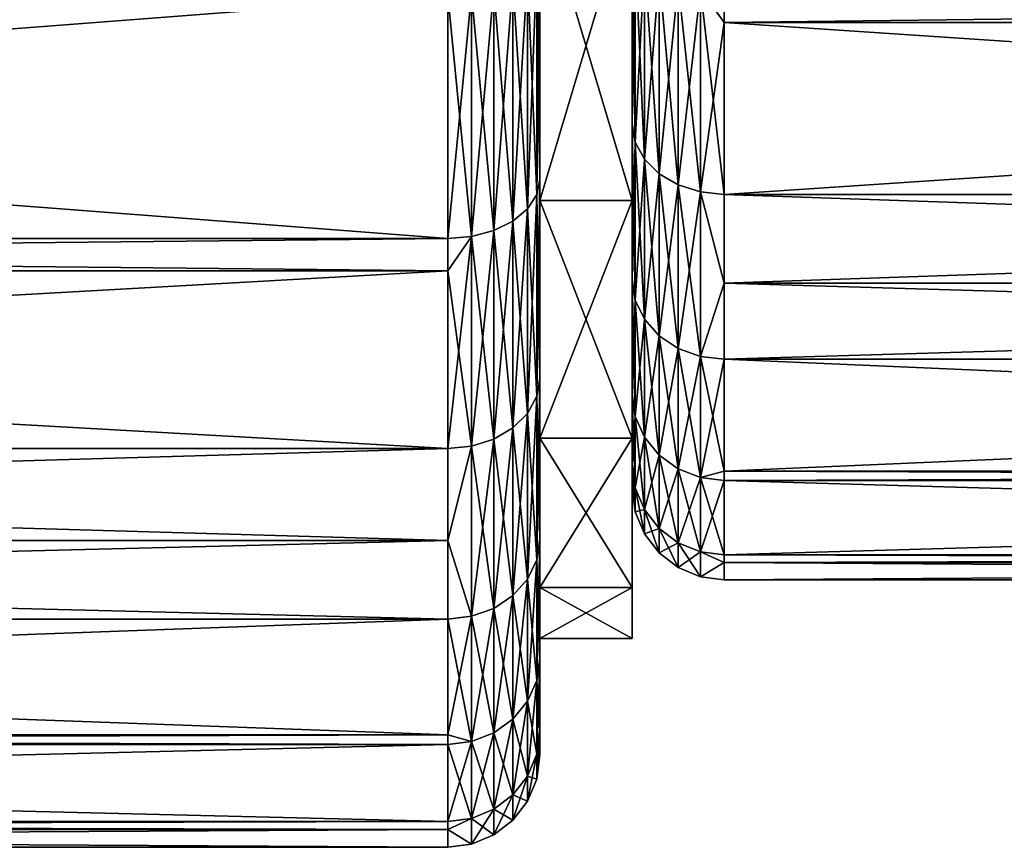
# Model space of a CAD drawing. Extents: x -0.052 to 0.015, y -0.104 to -0.001.
# Tile 8 of 256: x -0.021 to -0.011, y -0.104 to -0.095. Entities that reach past the tile are written whole.
import ezdxf

# ---------------------------------------------------------------- set-up
doc = ezdxf.new("R2010")
doc.units = 0
doc.layers.add('mesh', color=7, linetype='CONTINUOUS')

msp = doc.modelspace()

# ---------------------------------------------------------------- meshes
at = {"layer": 'mesh'}
mesh = msp.add_polyface(dxfattribs=at)
corners = [(-0.0512, -0.094271, 0.016022), (-0.036432, -0.091681, 0.017191), (-0.034749, -0.091896, 0.017116), (-0.037595, -0.091402, 0.017284), (-0.039244, -0.090809, 0.017465), (-0.0512, -0.092023, 0.01707), (-0.0512, -0.094271, -0.01665), (-0.039479, -0.090704, -0.018123), (-0.0512, -0.092023, -0.017698), (-0.038598, -0.091071, -0.018016), (-0.036956, -0.091569, -0.017857), (-0.035287, -0.091851, -0.01776), (-0.0168, -0.094945, 0.015707), (-0.0512, -0.094945, 0.015707), (-0.0168, -0.097587, 0.013858), (-0.0512, -0.097587, 0.013858), (-0.0168, -0.097937, 0.013508), (-0.0512, -0.097937, 0.013508), (-0.0168, -0.099867, 0.011578), (-0.0512, -0.099867, 0.011578), (-0.0168, -0.097937, -0.014136), (-0.0512, -0.097937, -0.014136), (-0.0512, -0.099867, -0.012206), (-0.0168, -0.097587, -0.014486), (-0.0512, -0.097587, -0.014486), (-0.0168, -0.094945, -0.016335), (-0.0512, -0.094945, -0.016335), (-0.0168, -0.094271, -0.01665), (-0.033919, -0.091922, -0.017735), (-0.051459, -0.099841, -0.012184), (-0.051459, -0.092011, 0.017038), (-0.051459, -0.097565, 0.013832), (-0.0517, -0.099764, 0.011491), (-0.0517, -0.097501, 0.013755), (-0.051459, -0.099841, 0.011556), (-0.0517, -0.094878, -0.016219), (-0.0517, -0.091977, -0.017572), (-0.051907, -0.091922, -0.017423), (-0.051459, -0.094928, -0.016306), (-0.051459, -0.092011, -0.017666), (-0.0517, -0.088884, 0.017773), (-0.0517, -0.091977, 0.016944), (-0.051907, -0.091922, 0.016795), (-0.051459, -0.088902, 0.017871), (-0.0512, -0.090105, 0.017584), (-0.051459, -0.094928, 0.015678), (-0.0517, -0.094878, 0.015591), (-0.051907, -0.094799, 0.015454), (-0.051907, -0.097398, 0.013633), (-0.051459, -0.097565, -0.01446), (-0.0517, -0.097501, -0.014383), (-0.0517, -0.099764, -0.012119), (-0.051907, -0.097398, -0.014261), (-0.051907, -0.099643, -0.012017), (-0.051907, -0.094799, -0.016082), (-0.0517, -0.088884, -0.018401), (-0.051907, -0.088857, -0.018245)]
mesh.append_faces([[corners[k] for k in face] for face in [(0, 1, 2, 2), (0, 3, 1, 1), (4, 3, 0, 0), (0, 5, 4, 4), (6, 7, 8, 8), (6, 9, 7, 7), (6, 10, 9, 9), (11, 10, 6, 6), (12, 13, 0, 0), (14, 15, 13, 13), (16, 17, 15, 15), (18, 19, 17, 17), (20, 21, 22, 22), (23, 24, 21, 21), (25, 26, 24, 24), (27, 6, 26, 26), (28, 11, 6, 6), (29, 22, 21, 21), (30, 5, 0, 0), (31, 32, 33, 33), (31, 34, 32, 32), (35, 36, 37, 37), (38, 36, 35, 35), (38, 39, 36, 36), (40, 41, 42, 42), (43, 30, 41, 41), (44, 5, 30, 30), (45, 0, 13, 13), (45, 30, 0, 0), (46, 30, 45, 45), (46, 41, 30, 30), (47, 41, 46, 46), (47, 42, 41, 41), (46, 33, 48, 48), (45, 33, 46, 46), (45, 31, 33, 33), (13, 31, 45, 45), (13, 15, 31, 31), (31, 19, 34, 34), (31, 17, 19, 19), (15, 17, 31, 31), (49, 21, 24, 24), (49, 29, 21, 21), (50, 29, 49, 49), (50, 51, 29, 29), (52, 51, 50, 50), (52, 53, 51, 51), (50, 35, 54, 54), (49, 35, 50, 50), (49, 38, 35, 35), (24, 38, 49, 49), (24, 26, 38, 38), (38, 8, 39, 39), (38, 6, 8, 8), (26, 6, 38, 38), (55, 36, 39, 39), (56, 37, 36, 36)]])
mesh = msp.add_polyface(dxfattribs=at)
corners = [(-0.03171, -0.091737, 0.017172), (-0.030055, -0.091348, 0.017301), (-0.0168, -0.094271, 0.016022), (-0.0168, -0.092023, 0.01707), (-0.027269, -0.090121, 0.017644), (-0.0168, -0.090105, 0.017584), (-0.027671, -0.090367, 0.017586), (-0.02844, -0.090742, 0.017484), (-0.027841, -0.090455, -0.018191), (-0.02946, -0.091152, -0.017991), (-0.0168, -0.094271, -0.01665), (-0.0168, -0.092023, -0.017698), (-0.0168, -0.090105, -0.018212), (-0.016541, -0.092011, 0.017038), (-0.016541, -0.094928, 0.015678), (-0.0168, -0.094945, 0.015707), (-0.0168, -0.097587, 0.013858), (-0.016541, -0.097565, 0.013832), (-0.0168, -0.097937, 0.013508), (-0.016541, -0.099841, 0.011556), (-0.0168, -0.099867, 0.011578), (-0.0168, -0.100863, 0.010155), (-0.016541, -0.097565, -0.01446), (-0.0168, -0.099867, -0.012206), (-0.016541, -0.099841, -0.012184), (-0.0168, -0.097937, -0.014136), (-0.0168, -0.097587, -0.014486), (-0.0168, -0.094945, -0.016335), (-0.016541, -0.094928, -0.016306), (-0.016541, -0.092011, -0.017666), (-0.0163, -0.094878, -0.016219), (-0.0163, -0.091977, -0.017572), (-0.0163, -0.097501, -0.014383), (-0.0163, -0.099764, -0.012119), (-0.0163, -0.097501, 0.013755), (-0.0163, -0.099764, 0.011491), (-0.0163, -0.094878, 0.015591), (-0.0163, -0.091977, 0.016944), (-0.0163, -0.088884, 0.017773), (-0.016541, -0.088902, 0.017871), (-0.016093, -0.094799, -0.016082), (-0.016093, -0.091922, -0.017423), (-0.016093, -0.097398, -0.014261), (-0.016093, -0.099643, -0.012017), (-0.016093, -0.101463, -0.009418), (-0.016093, -0.097398, 0.013633), (-0.016093, -0.099643, 0.011389), (-0.016093, -0.094799, 0.015454), (-0.016093, -0.091922, 0.016795), (-0.016093, -0.088857, 0.017617), (-0.015934, -0.094695, -0.015902), (-0.015934, -0.097265, -0.014103), (-0.015934, -0.099484, -0.011884)]
mesh.append_faces([[corners[k] for k in face] for face in [(0, 1, 2, 2), (3, 4, 5, 5), (2, 6, 3, 3), (1, 7, 2, 2), (8, 9, 10, 10), (8, 11, 12, 12), (10, 11, 8, 8), (13, 3, 5, 5), (14, 3, 13, 13), (14, 2, 3, 3), (14, 15, 2, 2), (14, 16, 15, 15), (17, 16, 14, 14), (17, 18, 16, 16), (19, 18, 17, 17), (19, 20, 18, 18), (19, 21, 20, 20), (22, 23, 24, 24), (22, 25, 23, 23), (22, 26, 25, 25), (22, 27, 26, 26), (28, 27, 22, 22), (28, 10, 27, 27), (29, 10, 28, 28), (29, 11, 10, 10), (12, 11, 29, 29), (29, 30, 31, 31), (28, 30, 29, 29), (28, 32, 30, 30), (22, 32, 28, 28), (22, 33, 32, 32), (24, 33, 22, 22), (19, 34, 35, 35), (17, 34, 19, 19), (17, 36, 34, 34), (14, 36, 17, 17), (14, 37, 36, 36), (13, 37, 14, 14), (13, 38, 37, 37), (39, 38, 13, 13), (31, 40, 41, 41), (30, 40, 31, 31), (30, 42, 40, 40), (32, 42, 30, 30), (32, 43, 42, 42), (33, 43, 32, 32), (33, 44, 43, 43), (35, 45, 46, 46), (34, 45, 35, 35), (34, 47, 45, 45), (36, 47, 34, 34), (36, 48, 47, 47), (37, 48, 36, 36), (37, 49, 48, 48), (40, 50, 41, 41), (42, 51, 40, 40), (43, 52, 42, 42)]])
mesh = msp.add_polyface(dxfattribs=at)
corners = [(-0.03171, -0.091737, 0.017172), (-0.0168, -0.094271, 0.016022), (-0.033044, -0.091893, 0.017117), (-0.02844, -0.090742, 0.017484), (-0.027671, -0.090367, 0.017586), (-0.0168, -0.094271, -0.01665), (-0.032214, -0.091812, -0.017773), (-0.033919, -0.091922, -0.017735), (-0.03054, -0.091485, -0.017885), (-0.02946, -0.091152, -0.017991), (-0.034749, -0.091896, 0.017116), (-0.0168, -0.094945, 0.015707), (-0.0512, -0.094271, 0.016022), (-0.0168, -0.097587, 0.013858), (-0.0512, -0.094945, 0.015707), (-0.0168, -0.097937, 0.013508), (-0.0512, -0.097587, 0.013858), (-0.0168, -0.099867, 0.011578), (-0.0512, -0.097937, 0.013508), (-0.0168, -0.100863, 0.010155), (-0.0512, -0.099867, 0.011578), (-0.0168, -0.101717, 0.008936), (-0.0512, -0.100863, 0.010155), (-0.0168, -0.102975, 0.006238), (-0.0512, -0.101717, 0.008936), (-0.0168, -0.103079, 0.006013), (-0.0512, -0.102975, 0.006238), (-0.0168, -0.103914, 0.002899), (-0.0512, -0.103079, 0.006013), (-0.0168, -0.104001, 0.001911), (-0.0512, -0.103914, 0.002899), (-0.0168, -0.104195, -0.000314), (-0.0512, -0.104001, 0.001911), (-0.0168, -0.104001, -0.002539), (-0.0512, -0.104195, -0.000314), (-0.0168, -0.103914, -0.003526), (-0.0512, -0.104001, -0.002539), (-0.0168, -0.103079, -0.006641), (-0.0512, -0.103914, -0.003526), (-0.0168, -0.102975, -0.006866), (-0.0512, -0.103079, -0.006641), (-0.0168, -0.101717, -0.009564), (-0.0512, -0.102975, -0.006866), (-0.0168, -0.100863, -0.010783), (-0.0512, -0.101717, -0.009564), (-0.0168, -0.099867, -0.012206), (-0.0512, -0.100863, -0.010783), (-0.0168, -0.097937, -0.014136), (-0.0512, -0.099867, -0.012206), (-0.0168, -0.097587, -0.014486), (-0.0512, -0.097937, -0.014136), (-0.0168, -0.094945, -0.016335), (-0.0512, -0.097587, -0.014486), (-0.0512, -0.094945, -0.016335), (-0.0512, -0.094271, -0.01665), (-0.033058, -0.091687, 0.017166), (-0.031745, -0.091535, 0.017218), (-0.030055, -0.091348, 0.017301), (-0.030114, -0.091153, 0.017341), (-0.029528, -0.090961, -0.018028), (-0.030593, -0.091288, -0.017927), (-0.032241, -0.091608, -0.017821), (-0.031779, -0.091327, 0.017221), (-0.033071, -0.091476, 0.017171), (-0.030171, -0.090954, 0.017338), (-0.028521, -0.090559, 0.017515), (-0.029593, -0.090766, -0.018022), (-0.030643, -0.091085, -0.017926), (-0.032267, -0.091398, -0.017825), (-0.033919, -0.091716, -0.017784), (-0.031809, -0.091122, 0.017179), (-0.033083, -0.091268, 0.017131), (-0.030223, -0.090758, 0.017293), (-0.030689, -0.090887, -0.017882), (-0.032291, -0.091192, -0.017784), (-0.033919, -0.091503, -0.01779), (-0.031835, -0.090931, 0.017095), (-0.033094, -0.091073, 0.017048), (-0.032311, -0.090999, -0.017701), (-0.033919, -0.091295, -0.01775)]
mesh.append_faces([[corners[k] for k in face] for face in [(0, 1, 2, 2), (1, 3, 4, 4), (5, 6, 7, 7), (5, 8, 6, 6), (5, 9, 8, 8), (1, 10, 2, 2), (11, 12, 1, 1), (13, 14, 11, 11), (15, 16, 13, 13), (17, 18, 15, 15), (19, 20, 17, 17), (21, 22, 19, 19), (23, 24, 21, 21), (25, 26, 23, 23), (27, 28, 25, 25), (29, 30, 27, 27), (31, 32, 29, 29), (33, 34, 31, 31), (35, 36, 33, 33), (37, 38, 35, 35), (39, 40, 37, 37), (41, 42, 39, 39), (43, 44, 41, 41), (45, 46, 43, 43), (47, 48, 45, 45), (49, 50, 47, 47), (51, 52, 49, 49), (5, 53, 51, 51), (7, 54, 5, 5), (55, 0, 2, 2), (56, 0, 55, 55), (56, 57, 0, 0), (58, 57, 56, 56), (58, 3, 57, 57), (59, 8, 9, 9), (60, 8, 59, 59), (60, 6, 8, 8), (61, 6, 60, 60), (61, 7, 6, 6), (62, 56, 63, 63), (62, 58, 56, 56), (64, 58, 62, 62), (64, 65, 58, 58), (66, 60, 59, 59), (67, 60, 66, 66), (67, 61, 60, 60), (68, 61, 67, 67), (68, 69, 61, 61), (70, 62, 71, 71), (70, 64, 62, 62), (72, 64, 70, 70), (73, 68, 67, 67), (74, 68, 73, 73), (74, 75, 68, 68), (76, 70, 77, 77), (76, 72, 70, 70), (78, 79, 74, 74)]])
mesh = msp.add_polyface(dxfattribs=at)
corners = [(-0.014059, -0.094881, 0.013109), (-0.0143, -0.094816, 0.013033), (-0.014059, -0.092331, 0.014895), (-0.0143, -0.097005, 0.010844), (-0.014059, -0.097081, 0.010909), (-0.014059, -0.097081, -0.012046), (-0.0143, -0.094816, -0.01417), (-0.0143, -0.097005, -0.011982), (-0.014059, -0.094881, -0.014247), (-0.0143, -0.092281, -0.015945), (-0.014507, -0.094714, -0.014048), (-0.014507, -0.092202, -0.015808), (-0.014507, -0.096883, -0.011879), (-0.014507, -0.096883, 0.010742), (-0.014507, -0.094714, 0.012911), (-0.0143, -0.092281, 0.014808), (-0.014507, -0.092202, 0.01467), (-0.014666, -0.096724, 0.010609), (-0.014666, -0.094581, 0.012752), (-0.014666, -0.098463, 0.008126), (-0.014666, -0.094581, -0.01389), (-0.014666, -0.096724, -0.011746), (-0.014666, -0.092098, -0.015628), (-0.014766, -0.094426, -0.013705), (-0.014766, -0.09654, -0.011591), (-0.014666, -0.098463, -0.009263), (-0.014766, -0.09654, 0.010454), (-0.014766, -0.094426, 0.012568), (-0.014666, -0.092098, 0.014491), (-0.0148, -0.09426, -0.013507), (-0.0148, -0.096341, -0.011425), (-0.014766, -0.098254, -0.009143), (-0.0148, -0.096341, 0.010288), (-0.0148, -0.09426, 0.012369), (-0.014766, -0.091977, 0.014282), (-0.0158, -0.097174, -0.011793), (-0.0148, -0.097174, -0.011793), (-0.0158, -0.093812, -0.014372), (-0.0158, -0.097174, 0.011165), (-0.0148, -0.093812, 0.013744), (-0.0148, -0.097174, 0.011165), (-0.0158, -0.093812, 0.013744), (-0.0148, -0.093812, -0.014372), (-0.0148, -0.091848, 0.014058), (-0.0158, -0.096944, -0.01372), (-0.0158, -0.094445, -0.015469), (-0.0158, -0.094445, 0.014841), (-0.0158, -0.096944, 0.013092), (-0.016093, -0.094799, -0.016082), (-0.015934, -0.097265, -0.014103), (-0.015934, -0.094695, -0.015902), (-0.016093, -0.097398, 0.013633), (-0.015934, -0.094695, 0.015274), (-0.015934, -0.097265, 0.013475), (-0.016093, -0.094799, 0.015454), (-0.015934, -0.091852, 0.0166), (-0.015834, -0.09711, -0.013918), (-0.015834, -0.094575, -0.015694), (-0.015834, -0.094575, 0.015066), (-0.015834, -0.09711, 0.01329), (-0.015834, -0.091769, 0.016374), (-0.0158, -0.091681, 0.016131)]
mesh.append_faces([[corners[k] for k in face] for face in [(0, 1, 2, 2), (0, 3, 1, 1), (4, 3, 0, 0), (5, 6, 7, 7), (8, 9, 6, 6), (10, 6, 11, 11), (10, 7, 6, 6), (12, 7, 10, 10), (13, 1, 3, 3), (14, 1, 13, 13), (14, 15, 1, 1), (16, 15, 14, 14), (14, 17, 18, 18), (13, 17, 14, 14), (13, 19, 17, 17), (12, 20, 21, 21), (10, 20, 12, 12), (10, 22, 20, 20), (23, 21, 20, 20), (24, 21, 23, 23), (24, 25, 21, 21), (26, 18, 17, 17), (27, 18, 26, 26), (27, 28, 18, 18), (29, 24, 23, 23), (30, 24, 29, 29), (30, 31, 24, 24), (32, 27, 26, 26), (33, 27, 32, 32), (33, 34, 27, 27), (35, 36, 37, 37), (38, 39, 40, 40), (41, 39, 38, 38), (36, 42, 37, 37), (36, 29, 42, 42), (36, 30, 29, 29), (39, 32, 40, 40), (39, 33, 32, 32), (43, 33, 39, 39), (37, 44, 35, 35), (37, 45, 44, 44), (38, 46, 41, 41), (38, 47, 46, 46), (48, 49, 50, 50), (51, 52, 53, 53), (54, 52, 51, 51), (54, 55, 52, 52), (50, 56, 57, 57), (49, 56, 50, 50), (53, 58, 59, 59), (52, 58, 53, 53), (52, 60, 58, 58), (57, 44, 45, 45), (56, 44, 57, 57), (59, 46, 47, 47), (58, 46, 59, 59), (58, 61, 46, 46)]])
mesh = msp.add_polyface(dxfattribs=at)
corners = [(-0.0138, -0.095241, -0.013934), (0.0142, -0.094902, -0.014273), (-0.0138, -0.094902, -0.014273), (-0.0138, -0.097107, -0.012068), (0.0142, -0.095241, -0.013934), (-0.0138, -0.098071, -0.010692), (0.0142, -0.097107, -0.012068), (-0.0138, -0.098896, -0.009513), (0.0142, -0.098071, -0.010692), (-0.0138, -0.100113, -0.006904), (0.0142, -0.098896, -0.009513), (-0.0138, -0.100214, -0.006687), (0.0142, -0.100113, -0.006904), (-0.0138, -0.101021, -0.003675), (0.0142, -0.100214, -0.006687), (-0.0138, -0.101105, -0.00272), (0.0142, -0.101021, -0.003675), (-0.0138, -0.101293, -0.000569), (0.0142, -0.101105, -0.00272), (-0.0138, -0.101105, 0.001583), (0.0142, -0.101293, -0.000569), (-0.0138, -0.101021, 0.002538), (0.0142, -0.101105, 0.001583), (-0.0138, -0.100214, 0.00555), (0.0142, -0.101021, 0.002538), (-0.0138, -0.100113, 0.005767), (0.0142, -0.100214, 0.00555), (-0.0138, -0.098896, 0.008376), (0.0142, -0.100113, 0.005767), (-0.0138, -0.098071, 0.009555), (0.0142, -0.098896, 0.008376), (-0.0138, -0.097107, 0.01093), (0.0142, -0.098071, 0.009555), (-0.0138, -0.095241, 0.012797), (0.0142, -0.097107, 0.01093), (-0.0138, -0.094902, 0.013135), (0.0142, -0.095241, 0.012797), (-0.014059, -0.094881, -0.014247), (-0.014059, -0.092331, -0.016032), (-0.014059, -0.097081, -0.012046), (-0.014059, -0.098867, -0.009496), (-0.014059, -0.100182, -0.006676), (-0.014059, -0.101259, -0.000569), (-0.014059, -0.100987, 0.002532), (-0.014059, -0.100987, -0.003669), (-0.014059, -0.100182, 0.005538), (-0.014059, -0.098867, 0.008359), (-0.014059, -0.097081, 0.010909), (-0.014059, -0.094881, 0.013109), (-0.0138, -0.092348, 0.014924), (-0.014059, -0.092331, 0.014895), (-0.0143, -0.101159, -0.000569), (-0.0143, -0.100889, -0.003652), (-0.0143, -0.100088, -0.006641), (-0.0143, -0.09878, -0.009446), (-0.0143, -0.097005, -0.011982), (-0.0143, -0.094816, -0.01417), (-0.0143, -0.092281, -0.015945)]
mesh.append_faces([[corners[k] for k in face] for face in [(0, 1, 2, 2), (3, 4, 0, 0), (5, 6, 3, 3), (7, 8, 5, 5), (9, 10, 7, 7), (11, 12, 9, 9), (13, 14, 11, 11), (15, 16, 13, 13), (17, 18, 15, 15), (19, 20, 17, 17), (21, 22, 19, 19), (23, 24, 21, 21), (25, 26, 23, 23), (27, 28, 25, 25), (29, 30, 27, 27), (31, 32, 29, 29), (33, 34, 31, 31), (35, 36, 33, 33), (37, 2, 38, 38), (37, 0, 2, 2), (39, 0, 37, 37), (39, 3, 0, 0), (39, 5, 3, 3), (40, 5, 39, 39), (40, 7, 5, 5), (41, 7, 40, 40), (41, 9, 7, 7), (42, 43, 19, 19), (41, 11, 9, 9), (41, 13, 11, 11), (44, 13, 41, 41), (44, 15, 13, 13), (42, 15, 44, 44), (42, 17, 15, 15), (19, 17, 42, 42), (43, 21, 19, 19), (43, 23, 21, 21), (45, 23, 43, 43), (45, 25, 23, 23), (46, 25, 45, 45), (46, 27, 25, 25), (46, 29, 27, 27), (47, 29, 46, 46), (47, 31, 29, 29), (48, 31, 47, 47), (48, 33, 31, 31), (48, 35, 33, 33), (48, 49, 35, 35), (50, 49, 48, 48), (42, 51, 43, 43), (44, 52, 42, 42), (41, 53, 44, 44), (40, 54, 41, 41), (39, 55, 40, 40), (37, 56, 39, 39), (38, 57, 37, 37)]])
mesh = msp.add_polyface(dxfattribs=at)
corners = [(-0.0138, -0.094902, -0.014273), (0.0142, -0.094902, -0.014273), (0.0142, -0.092348, -0.016061), (-0.0138, -0.095241, -0.013934), (0.0142, -0.095241, -0.013934), (-0.0138, -0.097107, -0.012068), (0.0142, -0.097107, -0.012068), (-0.0138, -0.098071, -0.010692), (0.0142, -0.098071, -0.010692), (-0.0138, -0.098896, -0.009513), (0.0142, -0.098896, -0.009513), (-0.0138, -0.100113, -0.006904), (0.0142, -0.100113, -0.006904), (-0.0138, -0.100214, -0.006687), (0.0142, -0.100214, -0.006687), (-0.0138, -0.101021, -0.003675), (0.0142, -0.101021, -0.003675), (-0.0138, -0.101105, -0.00272), (0.0142, -0.101105, -0.00272), (-0.0138, -0.101293, -0.000569), (0.0142, -0.101293, -0.000569), (-0.0138, -0.101105, 0.001583), (0.0142, -0.101105, 0.001583), (-0.0138, -0.101021, 0.002538), (0.0142, -0.101021, 0.002538), (-0.0138, -0.100214, 0.00555), (0.0142, -0.100214, 0.00555), (-0.0138, -0.100113, 0.005767), (0.0142, -0.100113, 0.005767), (-0.0138, -0.098896, 0.008376), (0.0142, -0.098896, 0.008376), (-0.0138, -0.098071, 0.009555), (0.0142, -0.098071, 0.009555), (-0.0138, -0.097107, 0.01093), (0.0142, -0.097107, 0.01093), (-0.0138, -0.095241, 0.012797), (0.0142, -0.095241, 0.012797), (-0.0138, -0.094902, 0.013135), (0.0142, -0.094902, 0.013135), (-0.0138, -0.092348, 0.014924), (0.0142, -0.092348, 0.014924), (0.014459, -0.097081, 0.010909), (0.014459, -0.098867, 0.008359), (0.014459, -0.101259, -0.000569), (0.014459, -0.100987, -0.003669), (0.014459, -0.098867, -0.009496), (0.014459, -0.097081, -0.012046), (0.014459, -0.094881, -0.014247), (0.0147, -0.097005, -0.011982), (0.014459, -0.100182, 0.005538), (0.0147, -0.09878, 0.008309), (0.0147, -0.09878, -0.009446), (0.014459, -0.100182, -0.006676), (0.0147, -0.100088, -0.006641), (0.014459, -0.100987, 0.002532), (0.0147, -0.100889, 0.002515), (0.014459, -0.094881, 0.013109), (0.0147, -0.094816, 0.013033), (0.014459, -0.092331, 0.014895)]
mesh.append_faces([[corners[k] for k in face] for face in [(0, 1, 2, 2), (3, 4, 1, 1), (5, 6, 4, 4), (7, 8, 6, 6), (9, 10, 8, 8), (11, 12, 10, 10), (13, 14, 12, 12), (15, 16, 14, 14), (17, 18, 16, 16), (19, 20, 18, 18), (21, 22, 20, 20), (23, 24, 22, 22), (25, 26, 24, 24), (27, 28, 26, 26), (29, 30, 28, 28), (31, 32, 30, 30), (33, 34, 32, 32), (35, 36, 34, 34), (37, 38, 36, 36), (39, 38, 37, 37), (39, 40, 38, 38), (41, 34, 36, 36), (42, 30, 32, 32), (43, 20, 22, 22), (44, 16, 18, 18), (45, 10, 12, 12), (46, 6, 8, 8), (47, 46, 48, 48), (49, 42, 50, 50), (2, 1, 47, 47), (47, 6, 46, 46), (47, 4, 6, 6), (1, 4, 47, 47), (45, 8, 10, 10), (45, 46, 8, 8), (51, 46, 45, 45), (52, 12, 14, 14), (52, 45, 12, 12), (53, 45, 52, 52), (14, 44, 52, 52), (14, 16, 44, 44), (18, 43, 44, 44), (18, 20, 43, 43), (54, 22, 24, 24), (54, 43, 22, 22), (55, 43, 54, 54), (24, 49, 54, 54), (24, 26, 49, 49), (49, 30, 42, 42), (49, 28, 30, 30), (26, 28, 49, 49), (32, 41, 42, 42), (32, 34, 41, 41), (56, 36, 38, 38), (56, 41, 36, 36), (57, 41, 56, 56), (38, 58, 56, 56)]])
mesh = msp.add_polyface(dxfattribs=at)
corners = [(-0.014059, -0.097081, 0.010909), (-0.0143, -0.09878, 0.008309), (-0.0143, -0.097005, 0.010844), (-0.014059, -0.098867, 0.008359), (-0.0143, -0.100088, 0.005504), (-0.014059, -0.098867, -0.009496), (-0.0143, -0.097005, -0.011982), (-0.0143, -0.09878, -0.009446), (-0.014507, -0.096883, -0.011879), (-0.014507, -0.098642, -0.009367), (-0.0143, -0.100088, -0.006641), (-0.014507, -0.099939, -0.006587), (-0.014507, -0.098642, 0.00823), (-0.014507, -0.099939, 0.00545), (-0.014507, -0.096883, 0.010742), (-0.014666, -0.098463, 0.008126), (-0.014666, -0.099744, 0.005379), (-0.014666, -0.098463, -0.009263), (-0.014666, -0.096724, -0.011746), (-0.014766, -0.098254, -0.009143), (-0.014766, -0.09654, -0.011591), (-0.014666, -0.099744, -0.006516), (-0.014766, -0.099517, -0.006434), (-0.014766, -0.099517, 0.005296), (-0.014766, -0.098254, 0.008005), (-0.014666, -0.096724, 0.010609), (-0.014766, -0.09654, 0.010454), (-0.0148, -0.09803, -0.009013), (-0.0148, -0.096341, -0.011425), (-0.0148, -0.099274, -0.006345), (-0.0148, -0.099274, 0.005208), (-0.0148, -0.09803, 0.007876), (-0.0148, -0.096341, 0.010288), (-0.0158, -0.097174, -0.011793), (-0.0148, -0.099753, -0.008431), (-0.0148, -0.097174, -0.011793), (-0.0158, -0.099753, -0.008431), (-0.0158, -0.099753, 0.007803), (-0.0148, -0.097174, 0.011165), (-0.0148, -0.099753, 0.007803), (-0.0158, -0.097174, 0.011165), (-0.0158, -0.100851, -0.009064), (-0.0158, -0.099101, 0.010935), (-0.0158, -0.096944, -0.01372), (-0.0158, -0.099101, -0.011563), (-0.0158, -0.096944, 0.013092), (-0.016093, -0.097398, -0.014261), (-0.015934, -0.099484, -0.011884), (-0.015934, -0.097265, -0.014103), (-0.016093, -0.099643, 0.011389), (-0.015934, -0.097265, 0.013475), (-0.015934, -0.099484, 0.011256), (-0.016093, -0.097398, 0.013633), (-0.015834, -0.099299, -0.011729), (-0.015834, -0.09711, -0.013918), (-0.015834, -0.09711, 0.01329), (-0.015834, -0.099299, 0.011101)]
mesh.append_faces([[corners[k] for k in face] for face in [(0, 1, 2, 2), (3, 1, 0, 0), (3, 4, 1, 1), (5, 6, 7, 7), (8, 7, 6, 6), (9, 7, 8, 8), (9, 10, 7, 7), (11, 10, 9, 9), (12, 1, 13, 13), (12, 2, 1, 1), (14, 2, 12, 12), (12, 15, 14, 14), (12, 16, 15, 15), (13, 16, 12, 12), (9, 17, 11, 11), (9, 18, 17, 17), (8, 18, 9, 9), (19, 17, 20, 20), (19, 21, 17, 17), (22, 21, 19, 19), (23, 15, 16, 16), (24, 15, 23, 23), (24, 25, 15, 15), (26, 25, 24, 24), (27, 19, 28, 28), (27, 22, 19, 19), (29, 22, 27, 27), (30, 24, 23, 23), (31, 24, 30, 30), (31, 26, 24, 24), (32, 26, 31, 31), (33, 34, 35, 35), (36, 34, 33, 33), (37, 38, 39, 39), (40, 38, 37, 37), (34, 28, 35, 35), (34, 27, 28, 28), (34, 29, 27, 27), (39, 31, 30, 30), (38, 31, 39, 39), (38, 32, 31, 31), (33, 41, 36, 36), (37, 42, 40, 40), (33, 43, 44, 44), (42, 45, 40, 40), (46, 47, 48, 48), (49, 50, 51, 51), (52, 50, 49, 49), (48, 53, 54, 54), (47, 53, 48, 48), (51, 55, 56, 56), (50, 55, 51, 51), (54, 44, 43, 43), (53, 44, 54, 54), (56, 45, 42, 42), (55, 45, 56, 56)]])
mesh = msp.add_polyface(dxfattribs=at)
corners = [(-0.014059, -0.100182, 0.005538), (-0.0143, -0.100088, 0.005504), (-0.014059, -0.098867, 0.008359), (-0.0143, -0.100889, 0.002515), (-0.014059, -0.100987, 0.002532), (-0.014059, -0.100987, -0.003669), (-0.0143, -0.100088, -0.006641), (-0.0143, -0.100889, -0.003652), (-0.014059, -0.100182, -0.006676), (-0.0143, -0.09878, -0.009446), (-0.014507, -0.099939, -0.006587), (-0.014507, -0.100733, -0.003624), (-0.014507, -0.100733, 0.002487), (-0.014507, -0.099939, 0.00545), (-0.0143, -0.09878, 0.008309), (-0.014666, -0.100529, 0.002451), (-0.014666, -0.099744, 0.005379), (-0.014666, -0.100793, -0.000569), (-0.014507, -0.101, -0.000569), (-0.014666, -0.100529, -0.003588), (-0.014666, -0.099744, -0.006516), (-0.014666, -0.098463, -0.009263), (-0.014766, -0.099517, -0.006434), (-0.014766, -0.100291, -0.003546), (-0.014766, -0.100552, -0.000569), (-0.014766, -0.100291, 0.002409), (-0.014766, -0.099517, 0.005296), (-0.0148, -0.099274, -0.006345), (-0.0148, -0.100036, -0.003501), (-0.0148, -0.100293, -0.000569), (-0.0148, -0.100036, 0.002364), (-0.0148, -0.099274, 0.005208), (-0.0158, -0.099753, -0.008431), (-0.0148, -0.101375, -0.004515), (-0.0148, -0.099753, -0.008431), (-0.0158, -0.101375, -0.004515), (-0.0158, -0.099753, 0.007803), (-0.0148, -0.099753, 0.007803), (-0.0158, -0.101375, 0.003887), (-0.0148, -0.101928, -0.000314), (-0.0148, -0.101375, 0.003887), (-0.0158, -0.100851, 0.008436), (-0.0158, -0.099101, 0.010935), (-0.0158, -0.097174, -0.011793), (-0.0158, -0.099101, -0.011563), (-0.0158, -0.100851, -0.009064), (-0.016093, -0.099643, -0.012017), (-0.015934, -0.101284, -0.009314), (-0.015934, -0.099484, -0.011884), (-0.016093, -0.099643, 0.011389), (-0.015934, -0.099484, 0.011256), (-0.016093, -0.101463, 0.00879), (-0.015834, -0.101075, -0.009193), (-0.015834, -0.099299, -0.011729), (-0.015934, -0.101284, 0.008686), (-0.015834, -0.099299, 0.011101), (-0.015834, -0.101075, 0.008565)]
mesh.append_faces([[corners[k] for k in face] for face in [(0, 1, 2, 2), (0, 3, 1, 1), (4, 3, 0, 0), (5, 6, 7, 7), (8, 9, 6, 6), (10, 7, 6, 6), (11, 7, 10, 10), (12, 1, 3, 3), (13, 1, 12, 12), (13, 14, 1, 1), (13, 15, 16, 16), (12, 15, 13, 13), (12, 17, 15, 15), (18, 17, 12, 12), (18, 19, 17, 17), (11, 19, 18, 18), (11, 20, 19, 19), (10, 20, 11, 11), (10, 21, 20, 20), (22, 19, 20, 20), (23, 19, 22, 22), (23, 17, 19, 19), (24, 17, 23, 23), (24, 15, 17, 17), (25, 15, 24, 24), (25, 16, 15, 15), (26, 16, 25, 25), (27, 23, 22, 22), (28, 23, 27, 27), (28, 24, 23, 23), (29, 24, 28, 28), (29, 25, 24, 24), (30, 25, 29, 29), (30, 26, 25, 25), (31, 26, 30, 30), (32, 33, 34, 34), (35, 33, 32, 32), (36, 37, 38, 38), (33, 27, 34, 34), (33, 28, 27, 27), (39, 29, 28, 28), (40, 30, 29, 29), (40, 31, 30, 30), (37, 31, 40, 40), (36, 41, 42, 42), (38, 41, 36, 36), (43, 44, 45, 45), (46, 47, 48, 48), (49, 50, 51, 51), (48, 52, 53, 53), (47, 52, 48, 48), (54, 55, 56, 56), (50, 55, 54, 54), (53, 45, 44, 44), (52, 45, 53, 53), (56, 42, 41, 41), (55, 42, 56, 56)]])
mesh = msp.add_polyface(dxfattribs=at)
corners = [(-0.014059, -0.100987, 0.002532), (-0.0143, -0.101159, -0.000569), (-0.0143, -0.100889, 0.002515), (-0.014059, -0.101259, -0.000569), (-0.0143, -0.100889, -0.003652), (-0.014507, -0.100733, -0.003624), (-0.014507, -0.101, -0.000569), (-0.014507, -0.100733, 0.002487), (-0.0158, -0.101375, -0.004515), (-0.0148, -0.101928, -0.000314), (-0.0148, -0.101375, -0.004515), (-0.0158, -0.101928, -0.000314), (-0.0148, -0.101375, 0.003887), (-0.0158, -0.101375, 0.003887), (-0.0148, -0.099753, 0.007803), (-0.0148, -0.100036, -0.003501), (-0.0148, -0.100293, -0.000569), (-0.0158, -0.099753, -0.008431), (-0.0158, -0.10214, -0.006299), (-0.0158, -0.100851, -0.009064), (-0.0158, -0.102929, 0.002725), (-0.0158, -0.103195, -0.000314), (-0.0158, -0.102929, -0.003353), (-0.0158, -0.10214, 0.005671), (-0.0158, -0.100851, 0.008436), (-0.016093, -0.101463, -0.009418), (-0.015934, -0.10261, -0.00647), (-0.015934, -0.101284, -0.009314), (-0.016093, -0.102804, -0.006541), (-0.015934, -0.103422, -0.00344), (-0.016093, -0.103626, -0.003476), (-0.015934, -0.103695, -0.000314), (-0.016093, -0.103902, -0.000314), (-0.015934, -0.103422, 0.002812), (-0.016093, -0.103626, 0.002848), (-0.015934, -0.10261, 0.005842), (-0.016093, -0.102804, 0.005913), (-0.015934, -0.101284, 0.008686), (-0.016093, -0.101463, 0.00879), (-0.015934, -0.099484, 0.011256), (-0.015834, -0.102383, -0.006388), (-0.015834, -0.101075, -0.009193), (-0.015834, -0.103184, -0.003398), (-0.015834, -0.103454, -0.000314), (-0.015834, -0.103184, 0.00277), (-0.015834, -0.102383, 0.00576), (-0.015834, -0.101075, 0.008565)]
mesh.append_faces([[corners[k] for k in face] for face in [(0, 1, 2, 2), (3, 4, 1, 1), (5, 1, 4, 4), (6, 1, 5, 5), (6, 2, 1, 1), (7, 2, 6, 6), (8, 9, 10, 10), (11, 9, 8, 8), (11, 12, 9, 9), (13, 12, 11, 11), (13, 14, 12, 12), (9, 15, 10, 10), (12, 16, 9, 9), (17, 18, 8, 8), (17, 19, 18, 18), (11, 20, 13, 13), (11, 21, 20, 20), (8, 21, 11, 11), (8, 22, 21, 21), (18, 22, 8, 8), (13, 23, 24, 24), (20, 23, 13, 13), (25, 26, 27, 27), (28, 29, 26, 26), (30, 31, 29, 29), (32, 33, 31, 31), (34, 33, 32, 32), (34, 35, 33, 33), (36, 35, 34, 34), (36, 37, 35, 35), (38, 37, 36, 36), (38, 39, 37, 37), (27, 40, 41, 41), (26, 40, 27, 27), (26, 42, 40, 40), (29, 42, 26, 26), (29, 43, 42, 42), (31, 43, 29, 29), (31, 44, 43, 43), (33, 44, 31, 31), (33, 45, 44, 44), (35, 45, 33, 33), (35, 46, 45, 45), (37, 46, 35, 35), (41, 18, 19, 19), (40, 18, 41, 41), (40, 22, 18, 18), (42, 22, 40, 40), (42, 21, 22, 22), (43, 21, 42, 42), (43, 20, 21, 21), (44, 20, 43, 43), (44, 23, 20, 20), (45, 23, 44, 44), (45, 24, 23, 23), (46, 24, 45, 45)]])
mesh = msp.add_polyface(dxfattribs=at)
corners = [(-0.016541, -0.101687, 0.008919), (-0.0168, -0.100863, 0.010155), (-0.016541, -0.099841, 0.011556), (-0.0168, -0.101717, 0.008936), (-0.016541, -0.103047, 0.006002), (-0.0168, -0.102975, 0.006238), (-0.016541, -0.104161, -0.000314), (-0.016541, -0.103881, -0.003521), (-0.0168, -0.104001, -0.002539), (-0.0168, -0.103079, 0.006013), (-0.0168, -0.103914, 0.002899), (-0.016541, -0.103881, 0.002893), (-0.0168, -0.104001, 0.001911), (-0.0168, -0.104195, -0.000314), (-0.0168, -0.103914, -0.003526), (-0.0168, -0.103079, -0.006641), (-0.016541, -0.103047, -0.00663), (-0.0168, -0.102975, -0.006866), (-0.016541, -0.101687, -0.009547), (-0.0168, -0.101717, -0.009564), (-0.0168, -0.100863, -0.010783), (-0.016541, -0.099841, -0.012184), (-0.0168, -0.099867, -0.012206), (-0.0163, -0.101601, -0.009497), (-0.0163, -0.099764, -0.012119), (-0.0163, -0.102954, -0.006596), (-0.0163, -0.103782, -0.003503), (-0.0163, -0.104061, -0.000314), (-0.0163, -0.103782, 0.002875), (-0.0163, -0.102954, 0.005968), (-0.0163, -0.101601, 0.008869), (-0.0163, -0.099764, 0.011491), (-0.016093, -0.101463, -0.009418), (-0.016093, -0.102804, -0.006541), (-0.016093, -0.103626, -0.003476), (-0.016093, -0.103902, -0.000314), (-0.016093, -0.103626, 0.002848), (-0.016093, -0.102804, 0.005913), (-0.016093, -0.101463, 0.00879), (-0.016093, -0.099643, 0.011389), (-0.015934, -0.101284, -0.009314), (-0.016093, -0.099643, -0.012017), (-0.015934, -0.10261, -0.00647), (-0.015934, -0.103422, -0.00344), (-0.015934, -0.103695, -0.000314)]
mesh.append_faces([[corners[k] for k in face] for face in [(0, 1, 2, 2), (0, 3, 1, 1), (4, 3, 0, 0), (4, 5, 3, 3), (6, 7, 8, 8), (4, 9, 5, 5), (4, 10, 9, 9), (11, 10, 4, 4), (11, 12, 10, 10), (6, 12, 11, 11), (6, 13, 12, 12), (8, 13, 6, 6), (7, 14, 8, 8), (7, 15, 14, 14), (16, 15, 7, 7), (16, 17, 15, 15), (18, 17, 16, 16), (18, 19, 17, 17), (18, 20, 19, 19), (21, 20, 18, 18), (21, 22, 20, 20), (21, 23, 24, 24), (18, 23, 21, 21), (18, 25, 23, 23), (16, 25, 18, 18), (16, 26, 25, 25), (7, 26, 16, 16), (7, 27, 26, 26), (6, 27, 7, 7), (6, 28, 27, 27), (11, 28, 6, 6), (11, 29, 28, 28), (4, 29, 11, 11), (4, 30, 29, 29), (0, 30, 4, 4), (0, 31, 30, 30), (2, 31, 0, 0), (23, 32, 24, 24), (23, 33, 32, 32), (25, 33, 23, 23), (25, 34, 33, 33), (26, 34, 25, 25), (26, 35, 34, 34), (27, 35, 26, 26), (27, 36, 35, 35), (28, 36, 27, 27), (28, 37, 36, 36), (29, 37, 28, 28), (29, 38, 37, 37), (30, 38, 29, 29), (30, 39, 38, 38), (31, 39, 30, 30), (32, 40, 41, 41), (33, 42, 32, 32), (34, 43, 33, 33), (35, 44, 34, 34)]])
mesh = msp.add_polyface(dxfattribs=at)
corners = [(-0.0168, -0.100863, 0.010155), (-0.0512, -0.100863, 0.010155), (-0.0512, -0.099867, 0.011578), (-0.0168, -0.101717, 0.008936), (-0.0512, -0.101717, 0.008936), (-0.0168, -0.102975, 0.006238), (-0.0512, -0.102975, 0.006238), (-0.0168, -0.103079, 0.006013), (-0.0512, -0.103079, 0.006013), (-0.0168, -0.103914, 0.002899), (-0.0512, -0.103914, 0.002899), (-0.0168, -0.104001, 0.001911), (-0.0512, -0.104001, 0.001911), (-0.0168, -0.104195, -0.000314), (-0.0512, -0.104195, -0.000314), (-0.0168, -0.104001, -0.002539), (-0.0512, -0.104001, -0.002539), (-0.0168, -0.103914, -0.003526), (-0.0512, -0.103914, -0.003526), (-0.0168, -0.103079, -0.006641), (-0.0512, -0.103079, -0.006641), (-0.0168, -0.102975, -0.006866), (-0.0512, -0.102975, -0.006866), (-0.0168, -0.101717, -0.009564), (-0.0512, -0.101717, -0.009564), (-0.0168, -0.100863, -0.010783), (-0.0512, -0.100863, -0.010783), (-0.0168, -0.099867, -0.012206), (-0.0512, -0.099867, -0.012206), (-0.051459, -0.101687, -0.009547), (-0.051459, -0.104161, -0.000314), (-0.051459, -0.103881, 0.002893), (-0.051459, -0.101687, 0.008919), (-0.051459, -0.099841, 0.011556), (-0.051459, -0.103047, -0.00663), (-0.0517, -0.101601, -0.009497), (-0.0517, -0.102954, -0.006596), (-0.0517, -0.101601, 0.008869), (-0.0517, -0.099764, 0.011491), (-0.051907, -0.101463, 0.00879), (-0.051459, -0.103047, 0.006002), (-0.0517, -0.102954, 0.005968), (-0.051907, -0.102804, 0.005913), (-0.0517, -0.103782, 0.002875), (-0.0517, -0.104061, -0.000314), (-0.051459, -0.103881, -0.003521), (-0.0517, -0.103782, -0.003503), (-0.051907, -0.103626, -0.003476), (-0.051907, -0.103902, -0.000314), (-0.0517, -0.099764, -0.012119), (-0.051459, -0.099841, -0.012184)]
mesh.append_faces([[corners[k] for k in face] for face in [(0, 1, 2, 2), (3, 4, 1, 1), (5, 6, 4, 4), (7, 8, 6, 6), (9, 10, 8, 8), (11, 12, 10, 10), (13, 14, 12, 12), (15, 16, 14, 14), (17, 18, 16, 16), (19, 20, 18, 18), (21, 22, 20, 20), (23, 24, 22, 22), (25, 26, 24, 24), (27, 28, 26, 26), (29, 24, 26, 26), (30, 14, 16, 16), (31, 10, 12, 12), (32, 4, 6, 6), (33, 2, 1, 1), (34, 35, 36, 36), (34, 29, 35, 35), (32, 1, 4, 4), (32, 33, 1, 1), (37, 33, 32, 32), (37, 38, 33, 33), (39, 38, 37, 37), (40, 6, 8, 8), (40, 32, 6, 6), (41, 32, 40, 40), (41, 37, 32, 32), (42, 37, 41, 41), (42, 39, 37, 37), (40, 43, 41, 41), (40, 31, 43, 43), (8, 31, 40, 40), (8, 10, 31, 31), (31, 44, 43, 43), (31, 30, 44, 44), (12, 30, 31, 31), (12, 14, 30, 30), (45, 16, 18, 18), (45, 30, 16, 16), (46, 30, 45, 45), (46, 44, 30, 30), (47, 44, 46, 46), (47, 48, 44, 44), (45, 36, 46, 46), (45, 34, 36, 36), (18, 34, 45, 45), (18, 20, 34, 34), (34, 24, 29, 29), (34, 22, 24, 24), (20, 22, 34, 34), (29, 49, 35, 35), (29, 50, 49, 49), (26, 50, 29, 29), (26, 28, 50, 50)]])

doc.saveas('drawing.dxf')
